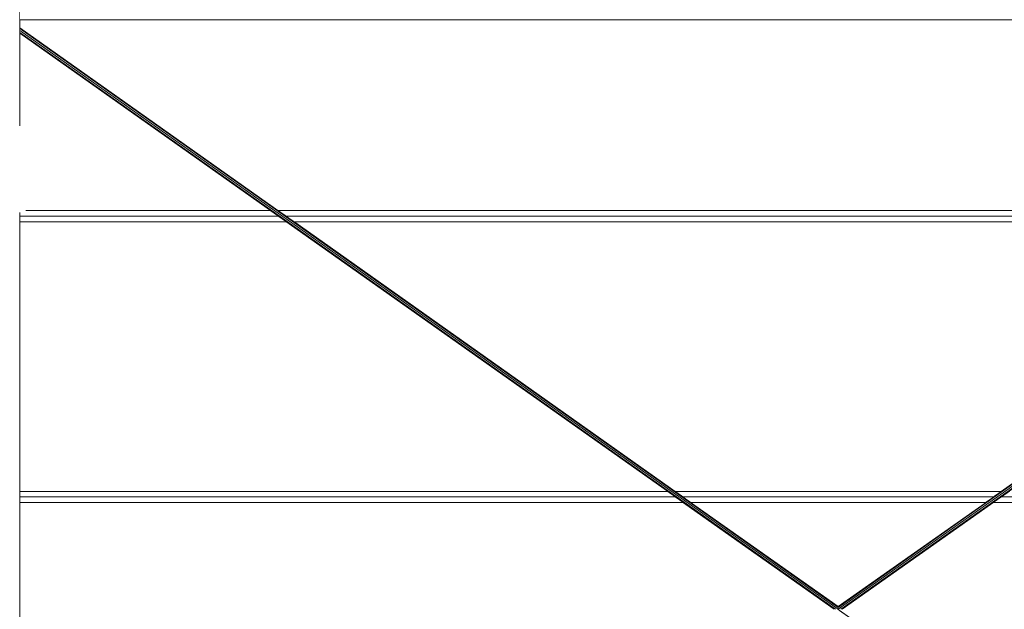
# Model space of a CAD drawing. Header units: millimetres. Extents: x -12989 to 402831, y -50461 to 30884.
# Tile 44 of 175: x 368534 to 372044, y -44061 to -41961. Entities that reach past the tile are written whole.
import ezdxf

# ---------------------------------------------------------------- set-up
doc = ezdxf.new("R2010")
doc.units = ezdxf.units.MM
doc.header["$MEASUREMENT"] = 0
doc.linetypes.add('Wipeout_Contour', pattern=[1000, 0, -1000])
for name, color, linetype in [('AS_Belki.Import IFC', 7, 'Continuous'), ('AS_Blachy.Import IFC', 7, 'Continuous'), ('Nowe_A__SCIANY', 7, 'Continuous')]:
    doc.layers.add(name, color=color, linetype=linetype)
for name, color, linetype, lineweight in [('AS_Belki.Import IFC_Nr_pióra__90', 7, 'Continuous', 13), ('AS_Blachy.Import IFC_Nr_pióra__4', 7, 'Continuous', 13), ('Nowe_A__SCIANY_Nr_pióra__87', 7, 'Continuous', 13), ('Nowe_A_OZN_ODNOSNIKI_Nr_pióra__6', 7, 'Continuous', 13)]:
    doc.layers.add(name, color=color, linetype=linetype, lineweight=lineweight)

# ---------------------------------------------------------------- blocks, each defined once
blk = doc.blocks.new('ElemPrzekroju_2_1', base_point=(362576.7, -45960.6))
at = {"color": 254, "linetype": 'Wipeout_Contour', "lineweight": 0, "ltscale": 2243045.443788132}
blk.add_wipeout([(368535.1, -41989.2), (369456.6, -42640.6), (373446.5, -42640.6), (374368.1, -41989.2), (374368.1, -41960.6), (368535.1, -41960.6)], dxfattribs=at).dxf.layer = 'Nowe_A__SCIANY'
at = {"color": 254, "linetype": 'Wipeout_Contour', "lineweight": 0, "ltscale": 1113797.5085036}
blk.add_wipeout([(368535.1, -42640.6), (369428.9, -42640.6), (368535.1, -42008.8)], dxfattribs=at).dxf.layer = 'Nowe_A__SCIANY'
at = {"color": 254, "linetype": 'Wipeout_Contour', "lineweight": 0, "ltscale": 1485783.405330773}
blk.add_wipeout([(368535.1, -42660.6), (369457.2, -42660.6), (369428.9, -42640.6), (368535.1, -42640.6)], dxfattribs=at).dxf.layer = 'Nowe_A__SCIANY'
at = {"layer": 'Nowe_A__SCIANY_Nr_pióra__87', "color": 7, "linetype": 'Continuous', "lineweight": 13}
blk.add_line((369428.9, -42640.6), (368535.1, -42640.6), dxfattribs=at)
at = {"color": 254, "linetype": 'Wipeout_Contour', "lineweight": 0, "ltscale": 1495568.956711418}
blk.add_wipeout([(373446.5, -42640.6), (369456.6, -42640.6), (369484.9, -42660.6), (373418.2, -42660.6)], dxfattribs=at).dxf.layer = 'Nowe_A__SCIANY'
at = {"layer": 'Nowe_A__SCIANY_Nr_pióra__87', "color": 7, "linetype": 'Continuous', "lineweight": 13}
blk.add_line((373446.5, -42640.6), (369456.6, -42640.6), dxfattribs=at)
at = {"color": 254, "linetype": 'Wipeout_Contour', "lineweight": 0, "ltscale": 1485848.804871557}
blk.add_wipeout([(368535.1, -42680.6), (369485.5, -42680.6), (369457.2, -42660.6), (368535.1, -42660.6)], dxfattribs=at).dxf.layer = 'Nowe_A__SCIANY'
at = {"layer": 'Nowe_A__SCIANY_Nr_pióra__87', "color": 7, "linetype": 'Continuous', "lineweight": 13}
blk.add_line((368535.1, -42660.6), (369457.2, -42660.6), dxfattribs=at)
at = {"color": 254, "linetype": 'Wipeout_Contour', "lineweight": 0, "ltscale": 1495578.076921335}
blk.add_wipeout([(369484.9, -42660.6), (369513.2, -42680.6), (373390, -42680.6), (373418.2, -42660.6)], dxfattribs=at).dxf.layer = 'Nowe_A__SCIANY'
at = {"layer": 'Nowe_A__SCIANY_Nr_pióra__87', "color": 7, "linetype": 'Continuous', "lineweight": 13}
blk.add_line((369484.9, -42660.6), (373418.2, -42660.6), dxfattribs=at)
at = {"color": 254, "linetype": 'Wipeout_Contour', "lineweight": 0, "ltscale": 1487453.834742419}
blk.add_wipeout([(368535.1, -42680.6), (368535.1, -43640.6), (370843.6, -43640.6), (369485.5, -42680.6)], dxfattribs=at).dxf.layer = 'Nowe_A__SCIANY'
at = {"layer": 'Nowe_A__SCIANY_Nr_pióra__87', "color": 7, "linetype": 'Continuous', "lineweight": 13}
blk.add_line((369485.5, -42680.6), (368535.1, -42680.6), dxfattribs=at)
at = {"color": 254, "linetype": 'Wipeout_Contour', "lineweight": 0, "ltscale": 1495804.121402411}
blk.add_wipeout([(373390, -42680.6), (369513.2, -42680.6), (370871.3, -43640.6), (372031.9, -43640.6)], dxfattribs=at).dxf.layer = 'Nowe_A__SCIANY'
at = {"layer": 'Nowe_A__SCIANY_Nr_pióra__87', "color": 7, "linetype": 'Continuous', "lineweight": 13}
blk.add_line((373390, -42680.6), (369513.2, -42680.6), dxfattribs=at)
at = {"color": 254, "linetype": 'Wipeout_Contour', "lineweight": 0, "ltscale": 1489057.825208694}
blk.add_wipeout([(370843.6, -43640.6), (368535.1, -43640.6), (368535.1, -43660.6), (370871.9, -43660.6)], dxfattribs=at).dxf.layer = 'Nowe_A__SCIANY'
at = {"layer": 'Nowe_A__SCIANY_Nr_pióra__87', "color": 7, "linetype": 'Continuous', "lineweight": 13}
blk.add_line((370843.6, -43640.6), (368535.1, -43640.6), dxfattribs=at)
at = {"color": 254, "linetype": 'Wipeout_Contour', "lineweight": 0, "ltscale": 1496030.271247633}
blk.add_wipeout([(370871.3, -43640.6), (370899.6, -43660.6), (372003.6, -43660.6), (372031.9, -43640.6)], dxfattribs=at).dxf.layer = 'Nowe_A__SCIANY'
at = {"color": 254, "linetype": 'Wipeout_Contour', "lineweight": 0, "ltscale": 1503003.316861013}
blk.add_wipeout([(372031.3, -43660.6), (374368.1, -43660.6), (374368.1, -43640.6), (372059.6, -43640.6)], dxfattribs=at).dxf.layer = 'Nowe_A__SCIANY'
at = {"color": 254, "linetype": 'Wipeout_Contour', "lineweight": 0, "ltscale": 1489123.405469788}
blk.add_wipeout([(370871.9, -43660.6), (368535.1, -43660.6), (368535.1, -43680.6), (370900.2, -43680.6)], dxfattribs=at).dxf.layer = 'Nowe_A__SCIANY'
at = {"layer": 'Nowe_A__SCIANY_Nr_pióra__87', "color": 7, "linetype": 'Continuous', "lineweight": 13}
for p, q in [((372031.9, -43640.6), (370871.3, -43640.6)), ((368535.1, -43660.6), (370871.9, -43660.6))]:
    blk.add_line(p, q, dxfattribs=at)
at = {"color": 254, "linetype": 'Wipeout_Contour', "lineweight": 0, "ltscale": 1496039.60791086}
blk.add_wipeout([(372003.6, -43660.6), (370899.6, -43660.6), (370927.9, -43680.6), (371975.3, -43680.6)], dxfattribs=at).dxf.layer = 'Nowe_A__SCIANY'
at = {"color": 254, "linetype": 'Wipeout_Contour', "lineweight": 0, "ltscale": 1863144.835302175}
blk.add_wipeout([(368535.1, -43680.6), (368535.1, -44640.6), (370617.2, -44640.6), (371437.7, -44060.6), (370900.2, -43680.6)], dxfattribs=at).dxf.layer = 'Nowe_A__SCIANY'
at = {"color": 254, "linetype": 'Wipeout_Contour', "lineweight": 0, "ltscale": 1502956.412281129}
blk.add_wipeout([(372003, -43680.6), (374368.1, -43680.6), (374368.1, -43660.6), (372031.3, -43660.6)], dxfattribs=at).dxf.layer = 'Nowe_A__SCIANY'
at = {"layer": 'Nowe_A__SCIANY_Nr_pióra__87', "color": 7, "linetype": 'Continuous', "lineweight": 13}
for p, q in [((370900.2, -43680.6), (368535.1, -43680.6)), ((370899.6, -43660.6), (372003.6, -43660.6)), ((372031.3, -43660.6), (374368.1, -43660.6))]:
    blk.add_line(p, q, dxfattribs=at)
at = {"color": 254, "linetype": 'Wipeout_Contour', "lineweight": 0, "ltscale": 1122076.561138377}
blk.add_wipeout([(370927.9, -43680.6), (371451.6, -44050.8), (371975.3, -43680.6)], dxfattribs=at).dxf.layer = 'Nowe_A__SCIANY'
at = {"color": 254, "linetype": 'Wipeout_Contour', "lineweight": 0, "ltscale": 1877508.930791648}
blk.add_wipeout([(371465.4, -44060.6), (372285.9, -44640.6), (374368.1, -44640.6), (374368.1, -43680.6), (372003, -43680.6)], dxfattribs=at).dxf.layer = 'Nowe_A__SCIANY'
at = {"layer": 'Nowe_A__SCIANY_Nr_pióra__87', "color": 7, "linetype": 'Continuous', "lineweight": 13}
for p, q in [((371975.3, -43680.6), (370927.9, -43680.6)), ((374368.1, -43680.6), (372003, -43680.6))]:
    blk.add_line(p, q, dxfattribs=at)
blk = doc.blocks.new('ElemPrzekroju_171_1', base_point=(362576.7, -45960.6))
at = {"color": 254, "linetype": 'Wipeout_Contour', "lineweight": 0, "ltscale": 4081119.509564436}
blk.add_wipeout([(368535.1, -40879.2), (368292.5, -40879.2), (368292.5, -44940.6), (368297.5, -44940.6), (368304.6, -44943.5), (368307.5, -44950.6), (368304.6, -44957.7), (368297.5, -44960.6), (368292.5, -44960.6), (368292.5, -45960.6), (368535.1, -45960.6)], dxfattribs=at).dxf.layer = 'AS_Blachy.Import IFC'
at = {"layer": 'AS_Blachy.Import IFC_Nr_pióra__4', "color": 7, "linetype": 'Continuous', "lineweight": 13}
blk.add_line((368535.1, -45960.6), (368535.1, -40879.2), dxfattribs=at)
blk = doc.blocks.new('ElemPrzekroju_199_1', base_point=(362576.7, -45960.6))
at = {"color": 254, "linetype": 'Wipeout_Contour', "lineweight": 0, "ltscale": 1501542.830651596}
blk.add_wipeout([(371451.6, -44053.7), (371451.6, -44060.6), (374368.1, -41999), (374368.1, -41992)], dxfattribs=at).dxf.layer = 'AS_Belki.Import IFC'
at = {"color": 254, "linetype": 'Wipeout_Contour', "lineweight": 0, "ltscale": 1501540.584676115}
blk.add_wipeout([(371451.6, -44050.8), (371451.6, -44053.7), (374368.1, -41992), (374368.1, -41989.2)], dxfattribs=at).dxf.layer = 'AS_Belki.Import IFC'
at = {"color": 254, "linetype": 'Wipeout_Contour', "lineweight": 0, "ltscale": 1501554.920032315}
blk.add_wipeout([(371451.6, -44060.6), (371461.4, -44060.6), (374368.1, -42005.9), (374368.1, -41999)], dxfattribs=at).dxf.layer = 'AS_Belki.Import IFC'
at = {"color": 254, "linetype": 'Wipeout_Contour', "lineweight": 0, "ltscale": 1501569.776886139}
blk.add_wipeout([(371461.4, -44060.6), (371465.4, -44060.6), (374368.1, -42008.8), (374368.1, -42005.9)], dxfattribs=at).dxf.layer = 'AS_Belki.Import IFC'
at = {"layer": 'AS_Belki.Import IFC_Nr_pióra__90', "color": 7, "linetype": 'Continuous', "lineweight": 13}
for p, q in [((374368.1, -41989.2), (371451.6, -44050.8)), ((374368.1, -41992), (371451.6, -44053.7)), ((374368.1, -41999), (371451.6, -44060.6)), ((374368.1, -42005.9), (371461.4, -44060.6)), ((374368.1, -42008.8), (371465.4, -44060.6)), ((371451.6, -44050.8), (371451.6, -44053.7)), ((371451.6, -44053.7), (371451.6, -44060.6))]:
    blk.add_line(p, q, dxfattribs=at)
blk = doc.blocks.new('ElemPrzekroju_260_1', base_point=(362576.7, -45960.6))
at = {"color": 254, "linetype": 'Wipeout_Contour', "lineweight": 0, "ltscale": 1489948.422695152}
blk.add_wipeout([(371451.6, -44050.8), (368535.1, -41989.2), (368535.1, -41992), (371451.6, -44053.7)], dxfattribs=at).dxf.layer = 'AS_Belki.Import IFC'
at = {"color": 254, "linetype": 'Wipeout_Contour', "lineweight": 0, "ltscale": 1489950.685654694}
blk.add_wipeout([(368535.1, -41999), (371451.6, -44060.6), (371451.6, -44053.7), (368535.1, -41992)], dxfattribs=at).dxf.layer = 'AS_Belki.Import IFC'
at = {"color": 254, "linetype": 'Wipeout_Contour', "lineweight": 0, "ltscale": 1489943.342319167}
blk.add_wipeout([(368535.1, -42005.9), (371441.8, -44060.6), (371451.6, -44060.6), (368535.1, -41999)], dxfattribs=at).dxf.layer = 'AS_Belki.Import IFC'
at = {"color": 254, "linetype": 'Wipeout_Contour', "lineweight": 0, "ltscale": 1502006.026019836}
blk.add_wipeout([(371451.6, -44060.6), (371451.6, -44067.5), (374129.6, -45960.6), (374139.4, -45960.6)], dxfattribs=at).dxf.layer = 'AS_Belki.Import IFC'
at = {"color": 254, "linetype": 'Wipeout_Contour', "lineweight": 0, "ltscale": 1489930.686773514}
blk.add_wipeout([(368535.1, -42008.8), (371437.7, -44060.6), (371441.8, -44060.6), (368535.1, -42005.9)], dxfattribs=at).dxf.layer = 'AS_Belki.Import IFC'
at = {"layer": 'AS_Belki.Import IFC_Nr_pióra__90', "color": 7, "linetype": 'Continuous', "lineweight": 13}
for p, q in [((371451.6, -44050.8), (368535.1, -41989.2)), ((371451.6, -44053.7), (368535.1, -41992)), ((374139.4, -45960.6), (368535.1, -41999)), ((371441.8, -44060.6), (368535.1, -42005.9)), ((371437.7, -44060.6), (368535.1, -42008.8))]:
    blk.add_line(p, q, dxfattribs=at)
blk = doc.blocks.new('ElemPrzekroju_270_1', base_point=(362576.7, -45960.6))
at = {"color": 254, "linetype": 'Wipeout_Contour', "lineweight": 0, "ltscale": 1871873.514555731}
blk.add_wipeout([(368535.1, -41960.6), (374368.1, -41960.6), (374368.1, -41877.5), (374304.2, -41860.6), (368535.1, -41860.6)], dxfattribs=at).dxf.layer = 'AS_Belki.Import IFC'
at = {"layer": 'AS_Belki.Import IFC_Nr_pióra__90', "color": 7, "linetype": 'Continuous', "lineweight": 13}
blk.add_line((374368.1, -41960.6), (368535.1, -41960.6), dxfattribs=at)
blk = doc.blocks.new('ElemPrzekroju_291_1', base_point=(362576.7, -45960.6))
at = {"color": 254, "linetype": 'Wipeout_Contour', "lineweight": 0, "ltscale": 1877525.113221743}
blk.add_wipeout([(371640.5, -40435.2), (371462.1, -40435.2), (374304.2, -41860.6), (374368.1, -41877.5), (374368.1, -41803.2)], dxfattribs=at).dxf.layer = 'AS_Belki.Import IFC'
at = {"color": 254, "linetype": 'Wipeout_Contour', "lineweight": 0, "ltscale": 1130940.803204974}
blk.add_wipeout([(374618.1, -41928.5), (374618.1, -41943.7), (374682, -41960.6)], dxfattribs=at).dxf.layer = 'AS_Belki.Import IFC'
at = {"layer": 'AS_Belki.Import IFC_Nr_pióra__90', "color": 7, "linetype": 'Continuous', "lineweight": 13}
for p, q in [((374304.2, -41860.6), (371462.1, -40435.2)), ((374368.1, -41803.2), (371640.5, -40435.2)), ((374682, -41960.6), (374618.1, -41928.5))]:
    blk.add_line(p, q, dxfattribs=at)

msp = doc.modelspace()

# ---------------------------------------------------------------- block references
at = {"layer": 'Nowe_A__SCIANY', "lineweight": 0}
msp.add_blockref('ElemPrzekroju_2_1', (362576.7, -45960.6), dxfattribs=at)

# ---------------------------------------------------------------- next in the draw order: block references
at = {"layer": 'AS_Belki.Import IFC', "lineweight": 0}
msp.add_blockref('ElemPrzekroju_199_1', (362576.7, -45960.6), dxfattribs=at)
at = {"layer": 'AS_Blachy.Import IFC', "lineweight": 0}
msp.add_blockref('ElemPrzekroju_171_1', (362576.7, -45960.6), dxfattribs=at)

# ---------------------------------------------------------------- next in the draw order: block references
at = {"layer": 'AS_Belki.Import IFC', "lineweight": 0}
for name in ['ElemPrzekroju_270_1', 'ElemPrzekroju_260_1']:
    msp.add_blockref(name, (362576.7, -45960.6), dxfattribs=at)

# ---------------------------------------------------------------- next in the draw order: block references
msp.add_blockref('ElemPrzekroju_291_1', (362576.7, -45960.6), dxfattribs=at)

# ---------------------------------------------------------------- next in the draw order: wipeouts: each hides what was drawn before it
at = {"color": 7, "linetype": 'Wipeout_Contour', "lineweight": 13, "ltscale": 1849359.659796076}
msp.add_wipeout([(366661.1, -42646.9), (368556.3, -42646.9), (368556.3, -42339.2), (366661.1, -42339.2)], dxfattribs=at).dxf.layer = 'Nowe_A_OZN_ODNOSNIKI_Nr_pióra__6'

doc.saveas('drawing.dxf')
